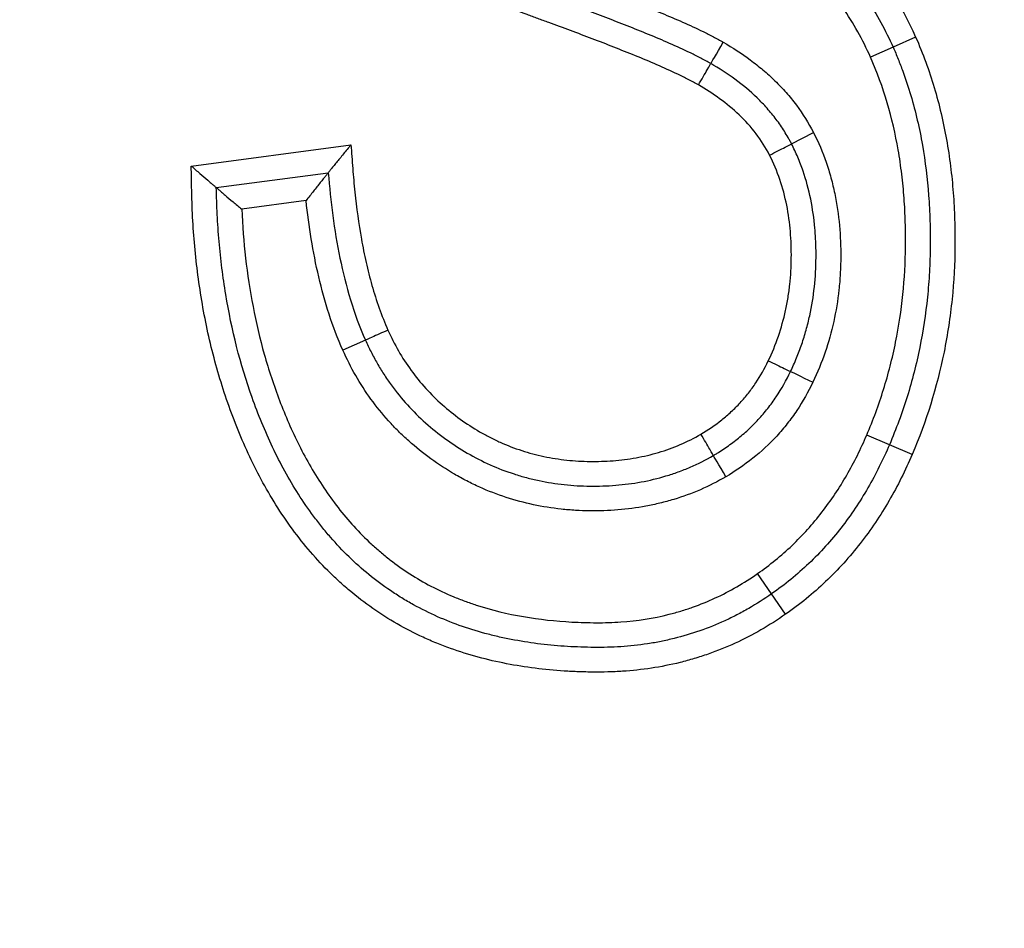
# Model space of a CAD drawing. Header units: millimetres. Extents: x 10704 to 12971, y -780 to 823.
# Tile 24 of 63: x 11637.67 to 11641.65, y 553.44 to 557.12. Entities that reach past the tile are written whole.
import ezdxf

# ---------------------------------------------------------------- set-up
doc = ezdxf.new("R2010")
doc.units = ezdxf.units.MM
doc.dimstyles.get("Standard").update_dxf_attribs({"dimtxt": 22, "dimasz": 11, "dimexe": 11, "dimexo": 11, "dimgap": 11, "dimtad": 0, "dimtih": 1, "dimtoh": 1, "dimdsep": 46, "dimtxsty": 'Standard', "dimcen": 0.09, "dimadec": 0, "dimazin": 0, "dimtfac": 1, "dimtofl": 0, "dimtmove": 0, "dimatfit": 3, "dimfxl": 1, "dimtolj": 1, "dimtzin": 0, "dimarcsym": 0})

# ---------------------------------------------------------------- blocks, each defined once
blk = doc.blocks.new('*D24')
at = {"color": 0, "lineweight": -2, "transparency": 16777216}
for p, q in [((11097.0512, 534.995), (11097.0512, 719.8773)), ((11741.0232, 554.1752), (11741.0232, 719.8773)), ((11108.0512, 708.8773), (11378.7039, 708.8773)), ((11730.0232, 708.8773), (11459.3705, 708.8773))]:
    blk.add_line(p, q, dxfattribs=at)
at = {"color": 0, "lineweight": 18, "transparency": 16777216}
for points in [[(11108.0512, 710.7106), (11108.0512, 707.044), (11097.0512, 708.8773)], [(11730.0232, 710.7106), (11730.0232, 707.044), (11741.0232, 708.8773)]]:
    blk.add_solid(points, dxfattribs=at)
at = {"layer": 'Defpoints', "color": 0, "lineweight": 18, "transparency": 16777216}
for p in [(11741.0232, 708.8773), (11741.0232, 543.1752), (11097.0512, 523.995)]:
    blk.add_point(p, dxfattribs=at)
at = {"color": 0, "lineweight": 18, "transparency": 16777216, "insert": (11419.0372, 708.8773), "char_height": 22, "attachment_point": 5}
blk.add_mtext('\\A1;645', dxfattribs=at)

msp = doc.modelspace()

# ---------------------------------------------------------------- linework, layer by layer
for p, q in [((11641.2941, 557.0463), (11641.2028, 557.0055)), ((11641.2028, 557.0055), (11641.1114, 556.965)), ((11640.7913, 556.6144), (11640.8802, 556.6602)), ((11638.3605, 556.5244), (11639.007, 556.6107)), ((11638.462, 556.4371), (11638.9154, 556.4976)), ((11638.8255, 556.3847), (11638.5648, 556.3499)), ((11639.0659, 555.8194), (11638.9747, 555.7785)), ((11641.188, 555.3959), (11641.096, 555.4352)), ((11641.2799, 555.3566), (11641.188, 555.3959)), ((11640.7104, 554.7923), (11640.6535, 554.8745)), ((11640.7674, 554.7101), (11640.7104, 554.7923))]:
    msp.add_line(p, q)
for centre, major_axis, ratio, start_param, end_param in [((11640.5141, 557.026), (-0.0499, -0.0867), 0.011417, 0, 1.570791), ((11640.4133, 556.8533), (-0.0509, -0.0861), 0.011417, 1.570796, 3.141593), ((11640.7022, 556.569), (-0.0891, -0.0454), 0.004435, 1.570796, 3.141593), ((11639.1573, 555.86), (0.0914, 0.0406), 0.004405, 1.570796, 3.141593), ((11640.6974, 555.736), (-0.0902, 0.0432), 0.00379, 1.570796, 3.141593), ((11640.8779, 555.6499), (-0.0903, 0.0429), 0.00379, 0, 1.570789), ((11640.4235, 555.4384), (-0.0509, 0.0861), 0.010324, 3.141593, 4.712396), ((11640.5245, 555.2657), (-0.05, 0.0866), 0.010324, 4.712442, 6.283185)]:
    msp.add_ellipse(centre, major_axis=major_axis, ratio=ratio, start_param=start_param, end_param=end_param)
for points, knots in [([(11641.1114, 556.965), (11641.0797, 557.0359), (11641.0422, 557.1027), (11640.9769, 557.1968), (11640.9537, 557.2271), (11640.9042, 557.2857), (11640.878, 557.3139), (11640.8225, 557.3683), (11640.7938, 557.3939), (11640.7492, 557.4304), (11640.7341, 557.4422), (11640.7035, 557.4651), (11640.688, 557.4763), (11640.6563, 557.4979), (11640.6401, 557.5081), (11640.6072, 557.5277), (11640.5905, 557.5372), (11640.5398, 557.5647), (11640.5051, 557.582), (11640.4352, 557.6151), (11640.3999, 557.6309), (11640.329, 557.6614), (11640.2933, 557.6762), (11640.1858, 557.7192), (11640.1135, 557.7463), (11640.0045, 557.7855), (11639.9681, 557.7984), (11639.9133, 557.8173), (11639.895, 557.8235), (11639.8585, 557.8361), (11639.8403, 557.8425), (11639.7495, 557.8751), (11639.6776, 557.9028), (11639.5715, 557.948), (11639.5364, 557.9637), (11639.4669, 557.9968), (11639.4326, 558.0142), (11639.365, 558.0513), (11639.3318, 558.071), (11639.2831, 558.1032), (11639.2671, 558.1144), (11639.236, 558.1377), (11639.2209, 558.1497), (11639.1918, 558.175), (11639.1777, 558.1882), (11639.151, 558.2162), (11639.1384, 558.2309), (11639.1208, 558.2544), (11639.1151, 558.2624), (11639.1041, 558.2787), (11639.088, 558.3033), (11639.0541, 558.3625), (11639.031, 558.4161), (11639.0115, 558.4717), (11639.0057, 558.4904), (11638.9953, 558.528), (11638.9907, 558.5469), (11638.9708, 558.6417), (11638.9641, 558.7188), (11638.9641, 558.8164), (11638.9645, 558.836), (11638.9664, 558.875), (11638.9707, 558.9332), (11638.9794, 558.9906), (11638.9953, 559.0665), (11639.0055, 559.1041), (11639.0305, 559.1784), (11639.0451, 559.2144), (11639.0953, 559.3188), (11639.1371, 559.3838), (11639.1868, 559.4443)], [0, 0, 0, 0, 0.0625, 0.0625, 0.09375, 0.09375, 0.125, 0.125, 0.15625, 0.15625, 0.171875, 0.171875, 0.1875, 0.1875, 0.203125, 0.203125, 0.21875, 0.21875, 0.25, 0.25, 0.28125, 0.28125, 0.3125, 0.3125, 0.375, 0.375, 0.40625, 0.40625, 0.421875, 0.421875, 0.4375, 0.4375, 0.5, 0.5, 0.53125, 0.53125, 0.5625, 0.5625, 0.59375, 0.59375, 0.609375, 0.609375, 0.625, 0.625, 0.640625, 0.640625, 0.65625, 0.65625, 0.664063, 0.664063, 0.671875, 0.6875, 0.71875, 0.71875, 0.734375, 0.734375, 0.75, 0.75, 0.8125, 0.8125, 0.828125, 0.828125, 0.84375, 0.875, 0.875, 0.90625, 0.90625, 0.9375, 0.9375, 1, 1, 1, 1]), ([(11639.2638, 559.3806), (11639.2609, 559.3769), (11639.2579, 559.3732), (11639.252, 559.3659), (11639.2433, 559.3548), (11639.2236, 559.3284), (11639.1974, 559.2895), (11639.1786, 559.2571), (11639.1607, 559.2239), (11639.1523, 559.207), (11639.1134, 559.1214), (11639.092, 559.0501), (11639.0759, 558.9578), (11639.0732, 558.9392), (11639.0689, 558.9018), (11639.0672, 558.8831), (11639.0638, 558.827), (11639.0635, 558.7896), (11639.0663, 558.715), (11639.0695, 558.6777), (11639.0805, 558.6031), (11639.0882, 558.5663), (11639.1086, 558.4945), (11639.1213, 558.4594), (11639.1448, 558.408), (11639.1534, 558.3911), (11639.1718, 558.3584), (11639.1816, 558.3425), (11639.1974, 558.3193), (11639.2028, 558.3117), (11639.2141, 558.2968), (11639.2201, 558.2895), (11639.2388, 558.2685), (11639.2525, 558.2551), (11639.2808, 558.2299), (11639.2954, 558.2181), (11639.3255, 558.1956), (11639.3408, 558.1849), (11639.3878, 558.1539), (11639.4202, 558.1349), (11639.4865, 558.0989), (11639.5202, 558.082), (11639.6223, 558.0339), (11639.6917, 558.0051), (11639.7968, 557.9647), (11639.8321, 557.9517), (11639.8852, 557.9328), (11639.9029, 557.9266), (11639.9385, 557.9143), (11639.9563, 557.9083), (11640.045, 557.8775), (11640.1158, 557.8521), (11640.2562, 557.799), (11640.3259, 557.7714), (11640.4294, 557.7272), (11640.4636, 557.712), (11640.5316, 557.6803), (11640.5653, 557.6638), (11640.6152, 557.6376), (11640.6317, 557.6286), (11640.6645, 557.61), (11640.6808, 557.6004), (11640.7047, 557.5854), (11640.7126, 557.5803), (11640.7282, 557.5699), (11640.7359, 557.5646), (11640.7588, 557.5485), (11640.8341, 557.4933), (11640.9036, 557.4314), (11640.968, 557.3635), (11640.9806, 557.3496), (11641.0053, 557.3212), (11641.0174, 557.3067), (11641.0525, 557.2626), (11641.1185, 557.1719), (11641.1723, 557.0739), (11641.2028, 557.0055)], [0, 0, 0, 0, 0.003906, 0.003906, 0.007812, 0.015625, 0.03125, 0.046875, 0.046875, 0.0625, 0.0625, 0.125, 0.125, 0.140625, 0.140625, 0.15625, 0.15625, 0.1875, 0.1875, 0.21875, 0.21875, 0.25, 0.25, 0.28125, 0.28125, 0.296875, 0.296875, 0.3125, 0.3125, 0.320312, 0.320312, 0.328125, 0.328125, 0.34375, 0.34375, 0.359375, 0.359375, 0.375, 0.375, 0.40625, 0.40625, 0.4375, 0.4375, 0.5, 0.5, 0.53125, 0.53125, 0.546875, 0.546875, 0.5625, 0.5625, 0.625, 0.625, 0.6875, 0.6875, 0.71875, 0.71875, 0.75, 0.75, 0.765625, 0.765625, 0.78125, 0.78125, 0.789063, 0.789063, 0.796875, 0.796875, 0.8125, 0.875, 0.875, 0.890625, 0.890625, 0.90625, 0.90625, 0.9375, 1, 1, 1, 1]), ([(11639.3408, 559.3168), (11639.3176, 559.2884), (11639.2963, 559.2586), (11639.2678, 559.2117), (11639.2588, 559.1957), (11639.2422, 559.1631), (11639.2191, 559.1136), (11639.1959, 559.045), (11639.1838, 558.9918), (11639.1769, 558.956), (11639.174, 558.9378), (11639.1671, 558.8836), (11639.1647, 558.8474), (11639.1637, 558.7751), (11639.1649, 558.7389), (11639.1699, 558.6847), (11639.1721, 558.6667), (11639.1777, 558.6306), (11639.1811, 558.6125), (11639.1933, 558.5591), (11639.2039, 558.5244), (11639.2244, 558.4739), (11639.232, 558.4573), (11639.2446, 558.4329), (11639.249, 558.4248), (11639.2583, 558.409), (11639.2678, 558.3934), (11639.2781, 558.3784), (11639.2861, 558.3674), (11639.2888, 558.3637), (11639.2944, 558.3566), (11639.2973, 558.3532), (11639.3124, 558.3362), (11639.3256, 558.3235), (11639.3536, 558.2995), (11639.3682, 558.2883), (11639.3978, 558.267), (11639.4129, 558.2569), (11639.4588, 558.2279), (11639.4903, 558.2102), (11639.5543, 558.1766), (11639.5869, 558.1609), (11639.6527, 558.1307), (11639.686, 558.1164), (11639.7532, 558.0887), (11639.787, 558.0754), (11639.8551, 558.0497), (11639.8893, 558.0373), (11639.9408, 558.0193), (11639.958, 558.0134), (11639.9925, 558.0016), (11640.044, 557.9837), (11640.0955, 557.9654), (11640.1981, 557.9282), (11640.2661, 557.9025), (11640.4011, 557.8484), (11640.4681, 557.8201), (11640.5672, 557.7741), (11640.6001, 557.7582), (11640.665, 557.7247), (11640.697, 557.7071), (11640.7437, 557.6791), (11640.759, 557.6695), (11640.7892, 557.6495), (11640.8039, 557.6391), (11640.8478, 557.6074), (11640.9047, 557.5631), (11640.9586, 557.5147), (11641.0108, 557.464), (11641.0361, 557.4375), (11641.1567, 557.3013), (11641.2344, 557.1798), (11641.2941, 557.0463)], [0, 0, 0, 0, 0.03125, 0.03125, 0.046875, 0.046875, 0.0625, 0.09375, 0.109375, 0.109375, 0.125, 0.125, 0.15625, 0.15625, 0.1875, 0.1875, 0.203125, 0.203125, 0.21875, 0.21875, 0.25, 0.25, 0.265625, 0.265625, 0.273437, 0.273437, 0.28125, 0.289062, 0.289062, 0.292969, 0.292969, 0.296875, 0.296875, 0.3125, 0.3125, 0.328125, 0.328125, 0.34375, 0.34375, 0.375, 0.375, 0.40625, 0.40625, 0.4375, 0.4375, 0.46875, 0.46875, 0.5, 0.5, 0.515625, 0.515625, 0.53125, 0.5625, 0.5625, 0.625, 0.625, 0.6875, 0.6875, 0.71875, 0.71875, 0.75, 0.75, 0.765625, 0.765625, 0.78125, 0.78125, 0.8125, 0.84375, 0.84375, 0.875, 0.875, 1, 1, 1, 1]), ([(11639.1785, 557.6296), (11639.2024, 557.6102), (11639.2277, 557.5924), (11639.2792, 557.559), (11639.3055, 557.5433), (11639.3856, 557.4986), (11639.4404, 557.4715), (11639.5516, 557.4203), (11639.6081, 557.3963), (11639.7219, 557.3505), (11639.7791, 557.3286), (11639.8655, 557.2971), (11639.8943, 557.2866), (11639.9519, 557.2655), (11639.9806, 557.2548), (11640.0666, 557.2224), (11640.1238, 557.2004), (11640.2376, 557.1551), (11640.2943, 557.1318), (11640.3783, 557.0947), (11640.4061, 557.082), (11640.4475, 557.0619), (11640.4612, 557.055), (11640.4884, 557.0407), (11640.5018, 557.0333), (11640.5151, 557.0255)], [0, 0, 0, 0, 0.0625, 0.0625, 0.125, 0.125, 0.25, 0.25, 0.375, 0.375, 0.5, 0.5, 0.5625, 0.5625, 0.625, 0.625, 0.75, 0.75, 0.875, 0.875, 0.9375, 0.9375, 0.96875, 0.96875, 1, 1, 1, 1]), ([(11640.4642, 556.9394), (11640.4509, 556.9473), (11640.4373, 556.9547), (11640.4098, 556.9689), (11640.3959, 556.9758), (11640.3541, 556.9959), (11640.3259, 557.0086), (11640.2408, 557.0458), (11640.1835, 557.0691), (11640.0685, 557.1147), (11640.0107, 557.1367), (11639.9237, 557.1692), (11639.8947, 557.18), (11639.8366, 557.2013), (11639.8075, 557.2117), (11639.7204, 557.2439), (11639.6627, 557.2662), (11639.5481, 557.313), (11639.4913, 557.3376), (11639.3793, 557.39), (11639.3242, 557.4178), (11639.2437, 557.4637), (11639.2173, 557.4797), (11639.1654, 557.5139), (11639.1402, 557.532), (11639.1161, 557.5514)], [0, 0, 0, 0, 0.03125, 0.03125, 0.0625, 0.0625, 0.125, 0.125, 0.25, 0.25, 0.375, 0.375, 0.4375, 0.4375, 0.5, 0.5, 0.625, 0.625, 0.75, 0.75, 0.875, 0.875, 0.9375, 0.9375, 1, 1, 1, 1]), ([(11640.4143, 556.8527), (11640.4008, 556.8607), (11640.387, 556.8682), (11640.3591, 556.8825), (11640.3451, 556.8894), (11640.3026, 556.9095), (11640.2741, 556.9222), (11640.188, 556.9595), (11640.13, 556.9829), (11640.0136, 557.0286), (11639.9551, 557.0509), (11639.8671, 557.0836), (11639.8377, 557.0944), (11639.7936, 557.1104), (11639.7789, 557.1158), (11639.7495, 557.1265), (11639.6762, 557.1537), (11639.6033, 557.1822), (11639.4877, 557.2301), (11639.4305, 557.2553), (11639.3179, 557.3089), (11639.2625, 557.3373), (11639.1817, 557.3843), (11639.1552, 557.4007), (11639.1032, 557.4354), (11639.0778, 557.4538), (11639.0532, 557.4737)], [0, 0, 0, 0, 0.03125, 0.03125, 0.0625, 0.0625, 0.125, 0.125, 0.25, 0.25, 0.375, 0.375, 0.4375, 0.4375, 0.46875, 0.46875, 0.5, 0.625, 0.625, 0.75, 0.75, 0.875, 0.875, 0.9375, 0.9375, 1, 1, 1, 1]), ([(11641.2941, 557.0463), (11641.3089, 557.0131), (11641.3225, 556.9793), (11641.3475, 556.9112), (11641.3589, 556.8769), (11641.3899, 556.7731), (11641.4064, 556.7027), (11641.4254, 556.5958), (11641.4308, 556.5598), (11641.4398, 556.4878), (11641.447, 556.4159), (11641.4508, 556.344), (11641.4532, 556.2722), (11641.4536, 556.2364), (11641.4526, 556.1288), (11641.4487, 556.0571), (11641.4378, 555.9497), (11641.4333, 555.914), (11641.4225, 555.8425), (11641.4162, 555.8067), (11641.3801, 555.6286), (11641.3371, 555.4904), (11641.2799, 555.3566)], [0, 0, 0, 0, 0.0625, 0.0625, 0.125, 0.125, 0.25, 0.25, 0.3125, 0.3125, 0.375, 0.4375, 0.4375, 0.5, 0.5, 0.625, 0.625, 0.6875, 0.6875, 0.75, 0.75, 1, 1, 1, 1]), ([(11640.5151, 557.0255), (11640.553, 557.0036), (11640.5896, 556.9799), (11640.642, 556.9411), (11640.6591, 556.9276), (11640.6924, 556.8994), (11640.7087, 556.8847), (11640.74, 556.8542), (11640.7551, 556.8384), (11640.784, 556.8057), (11640.7978, 556.7887), (11640.8371, 556.7362), (11640.8602, 556.6992), (11640.8802, 556.6602)], [0, 0, 0, 0, 0.25, 0.25, 0.375, 0.375, 0.5, 0.5, 0.625, 0.625, 0.75, 0.75, 1, 1, 1, 1]), ([(11641.2028, 557.0055), (11641.2099, 556.9897), (11641.2166, 556.9737), (11641.2296, 556.9415), (11641.2358, 556.9254), (11641.2537, 556.8765), (11641.2646, 556.8436), (11641.2941, 556.7438), (11641.3096, 556.6767), (11641.3333, 556.5417), (11641.3415, 556.4737), (11641.3492, 556.3712), (11641.351, 556.3369), (11641.3532, 556.2682), (11641.3536, 556.2337), (11641.3529, 556.1646), (11641.3517, 556.13), (11641.3479, 556.0613), (11641.3398, 555.9586), (11641.3141, 555.7894), (11641.2801, 555.6564), (11641.2494, 555.5575), (11641.2382, 555.5247), (11641.2143, 555.4598), (11641.2015, 555.4277), (11641.188, 555.3959)], [0, 0, 0, 0, 0.03125, 0.03125, 0.0625, 0.0625, 0.125, 0.125, 0.25, 0.25, 0.375, 0.375, 0.4375, 0.4375, 0.5, 0.5, 0.5625, 0.5625, 0.625, 0.75, 0.875, 0.875, 0.9375, 0.9375, 1, 1, 1, 1]), ([(11641.096, 555.4352), (11641.1219, 555.4958), (11641.1559, 555.5883), (11641.1828, 555.683), (11641.1991, 555.7467), (11641.2064, 555.7788), (11641.2391, 555.9401), (11641.2518, 556.0695), (11641.2536, 556.2318), (11641.2532, 556.2643), (11641.2513, 556.3292), (11641.248, 556.3943), (11641.2417, 556.4594), (11641.2338, 556.5246), (11641.229, 556.5572), (11641.2008, 556.7188), (11641.1649, 556.8444), (11641.1114, 556.965)], [0, 0, 0, 0, 0.125, 0.1875, 0.1875, 0.25, 0.25, 0.5, 0.5, 0.5625, 0.5625, 0.625, 0.6875, 0.6875, 0.75, 0.75, 1, 1, 1, 1]), ([(11640.7913, 556.6144), (11640.7891, 556.6187), (11640.7868, 556.6231), (11640.7821, 556.6317), (11640.7751, 556.6445), (11640.7576, 556.6737), (11640.7301, 556.7136), (11640.7055, 556.7436), (11640.6796, 556.7727), (11640.666, 556.7868), (11640.6239, 556.8275), (11640.5939, 556.8524), (11640.5309, 556.8988), (11640.4981, 556.9199), (11640.4642, 556.9394)], [0, 0, 0, 0, 0.03125, 0.03125, 0.0625, 0.125, 0.25, 0.375, 0.375, 0.5, 0.5, 0.75, 0.75, 1, 1, 1, 1]), ([(11640.7024, 556.5686), (11640.6868, 556.5991), (11640.6684, 556.6282), (11640.627, 556.6826), (11640.6039, 556.708), (11640.5545, 556.7552), (11640.5279, 556.777), (11640.4727, 556.8172), (11640.444, 556.8357), (11640.4143, 556.8527)], [0, 0, 0, 0, 0.25, 0.25, 0.5, 0.5, 0.75, 0.75, 1, 1, 1, 1]), ([(11640.8802, 556.6602), (11640.9003, 556.6211), (11640.9174, 556.5808), (11640.9389, 556.5188), (11640.9453, 556.4979), (11640.9569, 556.4555), (11640.962, 556.4342), (11640.9752, 556.37), (11640.9814, 556.327), (11640.9892, 556.2407), (11640.9909, 556.1973), (11640.9905, 556.132), (11640.9898, 556.1102), (11640.9874, 556.0664), (11640.9856, 556.0446), (11640.9785, 555.9796), (11640.9715, 555.9369), (11640.9436, 555.8106), (11640.9157, 555.7288), (11640.8777, 555.6496)], [0, 0, 0, 0, 0.125, 0.125, 0.1875, 0.1875, 0.25, 0.25, 0.375, 0.375, 0.5, 0.5, 0.5625, 0.5625, 0.625, 0.625, 0.75, 0.75, 1, 1, 1, 1]), ([(11639.007, 556.6107), (11639.0019, 556.6044), (11638.9968, 556.5981), (11638.9867, 556.5856), (11638.9816, 556.5794), (11638.9667, 556.561), (11638.9572, 556.5492), (11638.9439, 556.5328), (11638.9397, 556.5276), (11638.9339, 556.5204), (11638.932, 556.5181), (11638.9285, 556.5138), (11638.9269, 556.5117), (11638.9238, 556.508), (11638.9224, 556.5063), (11638.92, 556.5032), (11638.9189, 556.5019), (11638.9163, 556.4987), (11638.9154, 556.4976), (11638.9154, 556.4976)], [0, 0, 0, 0, 0.125, 0.125, 0.25, 0.25, 0.5, 0.5, 0.625, 0.625, 0.6875, 0.6875, 0.75, 0.75, 0.8125, 0.8125, 0.875, 0.875, 1, 1, 1, 1]), ([(11639.007, 556.6107), (11639.0094, 556.5787), (11639.0119, 556.5467), (11639.0156, 556.4988), (11639.0169, 556.4828), (11639.0198, 556.4509), (11639.0213, 556.4349), (11639.0296, 556.3552), (11639.0383, 556.2916), (11639.0552, 556.197), (11639.0615, 556.1655), (11639.0757, 556.103), (11639.0835, 556.0719), (11639.1098, 555.9794), (11639.1309, 555.919), (11639.1572, 555.8604)], [0, 0, 0, 0, 0.125, 0.125, 0.1875, 0.1875, 0.25, 0.25, 0.5, 0.5, 0.625, 0.625, 0.75, 0.75, 1, 1, 1, 1]), ([(11640.7875, 555.6928), (11640.7918, 555.7018), (11640.796, 555.7109), (11640.8041, 555.7291), (11640.8159, 555.7566), (11640.8334, 555.8031), (11640.8452, 555.8412), (11640.856, 555.8796), (11640.8608, 555.899), (11640.882, 555.9961), (11640.8901, 556.0746), (11640.8908, 556.1735), (11640.8905, 556.1933), (11640.8889, 556.233), (11640.8877, 556.2529), (11640.8824, 556.3124), (11640.8768, 556.3515), (11640.8611, 556.4288), (11640.8509, 556.4669), (11640.8316, 556.5231), (11640.8245, 556.5417), (11640.8089, 556.5785), (11640.8004, 556.5966), (11640.7913, 556.6144)], [0, 0, 0, 0, 0.03125, 0.03125, 0.0625, 0.125, 0.1875, 0.1875, 0.25, 0.25, 0.5, 0.5, 0.5625, 0.5625, 0.625, 0.625, 0.75, 0.75, 0.875, 0.875, 0.9375, 0.9375, 1, 1, 1, 1]), ([(11640.6972, 555.7356), (11640.7128, 555.7682), (11640.7265, 555.8016), (11640.7498, 555.8695), (11640.7595, 555.904), (11640.771, 555.9565), (11640.7744, 555.9741), (11640.7802, 556.0097), (11640.7826, 556.0275), (11640.7883, 556.0811), (11640.7903, 556.1167), (11640.7909, 556.1879), (11640.7897, 556.2235), (11640.7837, 556.2945), (11640.7789, 556.3301), (11640.7579, 556.4363), (11640.7355, 556.5043), (11640.7024, 556.5686)], [0, 0, 0, 0, 0.125, 0.125, 0.25, 0.25, 0.3125, 0.3125, 0.375, 0.375, 0.5, 0.5, 0.625, 0.625, 0.75, 0.75, 1, 1, 1, 1]), ([(11638.3605, 556.5244), (11638.3663, 556.5194), (11638.3722, 556.5144), (11638.3837, 556.5044), (11638.3895, 556.4995), (11638.4064, 556.4849), (11638.4171, 556.4758), (11638.4319, 556.463), (11638.4365, 556.4591), (11638.4449, 556.4519), (11638.4487, 556.4486), (11638.4535, 556.4445), (11638.4549, 556.4432), (11638.4574, 556.4411), (11638.4585, 556.4401), (11638.4611, 556.4379), (11638.462, 556.4371), (11638.462, 556.4371)], [0, 0, 0, 0, 0.125, 0.125, 0.25, 0.25, 0.5, 0.5, 0.625, 0.625, 0.75, 0.75, 0.8125, 0.8125, 0.875, 0.875, 1, 1, 1, 1]), ([(11640.7674, 554.7101), (11640.7022, 554.6646), (11640.6341, 554.6253), (11640.5273, 554.5763), (11640.4726, 554.5542), (11640.4162, 554.536), (11640.3782, 554.5246), (11640.359, 554.5194), (11640.263, 554.4956), (11640.1853, 554.4839), (11640.0873, 554.4775), (11640.0676, 554.4766), (11640.0282, 554.4756), (11640.0085, 554.4755), (11639.969, 554.4759), (11639.9491, 554.4764), (11639.9096, 554.4778), (11639.8899, 554.4788), (11639.7915, 554.4852), (11639.7137, 554.4948), (11639.5602, 554.5246), (11639.4844, 554.5449), (11639.3913, 554.5783), (11639.3728, 554.5854), (11639.3359, 554.6004), (11639.2813, 554.624), (11639.2288, 554.651), (11639.1265, 554.7095), (11639.0621, 554.7546), (11638.9862, 554.8185), (11638.9712, 554.8317), (11638.942, 554.8586), (11638.8992, 554.8998), (11638.8594, 554.9434), (11638.7833, 555.0336), (11638.7374, 555.0978), (11638.6749, 555.1993), (11638.6553, 555.2338), (11638.6185, 555.3034), (11638.6013, 555.3387), (11638.5526, 555.4458), (11638.524, 555.5188), (11638.4741, 555.6676), (11638.4527, 555.7434), (11638.4169, 555.8977), (11638.4026, 555.9753), (11638.3806, 556.1312), (11638.3728, 556.2094), (11638.3654, 556.3273), (11638.3637, 556.3666), (11638.3622, 556.4258), (11638.3619, 556.4455), (11638.3612, 556.485), (11638.3608, 556.5047), (11638.3605, 556.5244)], [0, 0, 0, 0, 0.0625, 0.0625, 0.09375, 0.109375, 0.109375, 0.125, 0.125, 0.1875, 0.1875, 0.203125, 0.203125, 0.21875, 0.21875, 0.234375, 0.234375, 0.25, 0.25, 0.3125, 0.3125, 0.375, 0.375, 0.390625, 0.390625, 0.40625, 0.4375, 0.4375, 0.5, 0.5, 0.515625, 0.515625, 0.53125, 0.5625, 0.5625, 0.625, 0.625, 0.65625, 0.65625, 0.6875, 0.6875, 0.75, 0.75, 0.8125, 0.8125, 0.875, 0.875, 0.9375, 0.9375, 0.96875, 0.96875, 0.984375, 0.984375, 1, 1, 1, 1]), ([(11638.9154, 556.4976), (11638.9154, 556.4976), (11638.9145, 556.4965), (11638.912, 556.4933), (11638.9109, 556.492), (11638.9085, 556.489), (11638.9071, 556.4873), (11638.9041, 556.4836), (11638.9025, 556.4816), (11638.899, 556.4773), (11638.8972, 556.475), (11638.8915, 556.4679), (11638.8873, 556.4627), (11638.8742, 556.4463), (11638.8649, 556.4346), (11638.8502, 556.4161), (11638.8453, 556.4099), (11638.8354, 556.3974), (11638.8304, 556.391), (11638.8255, 556.3847)], [0, 0, 0, 0, 0.125, 0.125, 0.1875, 0.1875, 0.25, 0.25, 0.3125, 0.3125, 0.375, 0.375, 0.5, 0.5, 0.75, 0.75, 0.875, 0.875, 1, 1, 1, 1]), ([(11638.9154, 556.4976), (11638.9199, 556.4396), (11638.9258, 556.3817), (11638.9412, 556.2664), (11638.9507, 556.2089), (11638.9742, 556.095), (11638.9882, 556.0385), (11639.0222, 555.9273), (11639.0421, 555.8725), (11639.0659, 555.8194)], [0, 0, 0, 0, 0.25, 0.25, 0.5, 0.5, 0.75, 0.75, 1, 1, 1, 1]), ([(11640.7104, 554.7923), (11640.6805, 554.7714), (11640.6497, 554.7517), (11640.602, 554.7243), (11640.5859, 554.7155), (11640.5535, 554.6988), (11640.4717, 554.659), (11640.3694, 554.6233), (11640.2807, 554.6034), (11640.2449, 554.5963), (11640.2269, 554.5931), (11640.1725, 554.5848), (11640.1183, 554.579), (11640.0642, 554.5765), (11640.0282, 554.5756), (11640.0102, 554.5755), (11639.9562, 554.576), (11639.9202, 554.5772), (11639.8125, 554.5838), (11639.7407, 554.5921), (11639.6514, 554.6087), (11639.6335, 554.6123), (11639.5978, 554.6202), (11639.5448, 554.633), (11639.4928, 554.6487), (11639.3904, 554.6841), (11639.3241, 554.7131), (11639.2443, 554.7572), (11639.2284, 554.7664), (11639.1974, 554.7855), (11639.1821, 554.7954), (11639.1371, 554.8259), (11639.1081, 554.8475), (11639.0243, 554.9159), (11638.9725, 554.9664), (11638.9125, 555.0353), (11638.9008, 555.0493), (11638.878, 555.0777), (11638.8669, 555.092), (11638.8345, 555.1357), (11638.8141, 555.1655), (11638.7558, 555.2568), (11638.7212, 555.3202), (11638.6745, 555.4185), (11638.6597, 555.4519), (11638.6321, 555.5191), (11638.6191, 555.5529), (11638.5586, 555.723), (11638.5238, 555.8624), (11638.4885, 556.0754), (11638.4796, 556.1471), (11638.4701, 556.2556), (11638.4676, 556.2919), (11638.4639, 556.3645), (11638.4627, 556.4008), (11638.462, 556.4371)], [0, 0, 0, 0, 0.03125, 0.03125, 0.046875, 0.046875, 0.0625, 0.125, 0.140625, 0.140625, 0.15625, 0.15625, 0.1875, 0.203125, 0.203125, 0.21875, 0.21875, 0.25, 0.25, 0.3125, 0.3125, 0.328125, 0.328125, 0.34375, 0.375, 0.375, 0.4375, 0.4375, 0.453125, 0.453125, 0.46875, 0.46875, 0.5, 0.5, 0.5625, 0.5625, 0.578125, 0.578125, 0.59375, 0.59375, 0.625, 0.625, 0.6875, 0.6875, 0.71875, 0.71875, 0.75, 0.75, 0.875, 0.875, 0.9375, 0.9375, 0.96875, 0.96875, 1, 1, 1, 1]), ([(11638.462, 556.4371), (11638.462, 556.4371), (11638.463, 556.4363), (11638.4656, 556.434), (11638.4667, 556.4331), (11638.4692, 556.4309), (11638.4707, 556.4297), (11638.4755, 556.4255), (11638.4794, 556.4222), (11638.4878, 556.415), (11638.4925, 556.411), (11638.5074, 556.3983), (11638.5182, 556.3891), (11638.5354, 556.3746), (11638.5412, 556.3697), (11638.553, 556.3599), (11638.5589, 556.3549), (11638.5648, 556.3499)], [0, 0, 0, 0, 0.125, 0.125, 0.1875, 0.1875, 0.25, 0.25, 0.375, 0.375, 0.5, 0.5, 0.75, 0.75, 0.875, 0.875, 1, 1, 1, 1]), ([(11638.9747, 555.7785), (11638.9533, 555.8262), (11638.9348, 555.875), (11638.9026, 555.9743), (11638.8888, 556.0248), (11638.865, 556.1265), (11638.855, 556.1778), (11638.838, 556.2809), (11638.8311, 556.3327), (11638.8255, 556.3847)], [0, 0, 0, 0, 0.25, 0.25, 0.5, 0.5, 0.75, 0.75, 1, 1, 1, 1]), ([(11638.5648, 556.3499), (11638.5709, 556.2173), (11638.5855, 556.0858), (11638.6231, 555.8907), (11638.6383, 555.8259), (11638.6741, 555.6987), (11638.6947, 555.6362), (11638.7415, 555.5134), (11638.7677, 555.453), (11638.812, 555.3646), (11638.8277, 555.3355), (11638.861, 555.278), (11638.8786, 555.2496), (11638.934, 555.1669), (11638.9744, 555.1147), (11639.0413, 555.0414), (11639.0646, 555.0178), (11639.1012, 554.9838), (11639.1137, 554.9727), (11639.1391, 554.9512), (11639.2034, 554.8989), (11639.2727, 554.8544), (11639.3605, 554.8085), (11639.3905, 554.7944), (11639.4367, 554.7752), (11639.4522, 554.7691), (11639.4834, 554.7576), (11639.499, 554.7522), (11639.5775, 554.7268), (11639.6413, 554.7115), (11639.7705, 554.6892), (11639.8359, 554.6821), (11639.935, 554.6767), (11639.9682, 554.6758), (11640.0179, 554.6756), (11640.0345, 554.6757), (11640.0674, 554.6768), (11640.1497, 554.681), (11640.2311, 554.6935), (11640.3117, 554.7138), (11640.3278, 554.7182), (11640.3596, 554.7278), (11640.4068, 554.7433), (11640.4524, 554.7619), (11640.5419, 554.8033), (11640.5989, 554.8363), (11640.6535, 554.8745)], [0, 0, 0, 0, 0.125, 0.125, 0.1875, 0.1875, 0.25, 0.25, 0.3125, 0.3125, 0.34375, 0.34375, 0.375, 0.375, 0.4375, 0.4375, 0.46875, 0.46875, 0.484375, 0.484375, 0.5, 0.5625, 0.5625, 0.59375, 0.59375, 0.609375, 0.609375, 0.625, 0.625, 0.6875, 0.6875, 0.75, 0.75, 0.78125, 0.78125, 0.796875, 0.796875, 0.8125, 0.875, 0.875, 0.890625, 0.890625, 0.90625, 0.9375, 0.9375, 1, 1, 1, 1]), ([(11639.1572, 555.8604), (11639.17, 555.8316), (11639.1842, 555.8033), (11639.2154, 555.7489), (11639.2493, 555.6964), (11639.2888, 555.6478), (11639.3313, 555.6011), (11639.3536, 555.5791), (11639.4003, 555.5377), (11639.4246, 555.5183), (11639.4751, 555.4819), (11639.5012, 555.4648), (11639.542, 555.4412), (11639.5558, 555.4336), (11639.5837, 555.4193), (11639.626, 555.399), (11639.6983, 555.3712), (11639.7732, 555.3512), (11639.8192, 555.3427), (11639.8502, 555.3378), (11639.8658, 555.3358), (11639.9127, 555.3307), (11639.9439, 555.329), (11640.0063, 555.3282), (11640.0374, 555.3291), (11640.0841, 555.3327), (11640.0997, 555.3343), (11640.1308, 555.3383), (11640.1464, 555.3407), (11640.1928, 555.3491), (11640.2232, 555.3563), (11640.3126, 555.3829), (11640.3698, 555.4073), (11640.4244, 555.4389)], [0, 0, 0, 0, 0.0625, 0.0625, 0.125, 0.1875, 0.1875, 0.25, 0.25, 0.3125, 0.3125, 0.375, 0.375, 0.40625, 0.40625, 0.4375, 0.5, 0.5625, 0.59375, 0.59375, 0.625, 0.625, 0.6875, 0.6875, 0.75, 0.75, 0.78125, 0.78125, 0.8125, 0.8125, 0.875, 0.875, 1, 1, 1, 1]), ([(11639.0659, 555.8194), (11639.0695, 555.8115), (11639.0731, 555.8035), (11639.0806, 555.7877), (11639.0922, 555.7642), (11639.1128, 555.7258), (11639.131, 555.696), (11639.1499, 555.6667), (11639.1599, 555.6523), (11639.2113, 555.5815), (11639.2579, 555.5304), (11639.3355, 555.4614), (11639.3626, 555.4397), (11639.4193, 555.3988), (11639.4485, 555.3798), (11639.5384, 555.3277), (11639.6014, 555.2993), (11639.6844, 555.2723), (11639.7012, 555.2673), (11639.7349, 555.2584), (11639.7857, 555.2463), (11639.8711, 555.2329), (11639.9403, 555.229), (11640.0098, 555.2281), (11640.0449, 555.2293), (11640.1487, 555.2377), (11640.2166, 555.2498), (11640.2994, 555.2746), (11640.3158, 555.2801), (11640.3486, 555.2919), (11640.3649, 555.2984), (11640.4131, 555.3192), (11640.4443, 555.3349), (11640.4744, 555.3523)], [0, 0, 0, 0, 0.015625, 0.015625, 0.03125, 0.0625, 0.09375, 0.09375, 0.125, 0.125, 0.25, 0.25, 0.3125, 0.3125, 0.375, 0.375, 0.5, 0.5, 0.53125, 0.53125, 0.5625, 0.625, 0.6875, 0.6875, 0.75, 0.75, 0.875, 0.875, 0.90625, 0.90625, 0.9375, 0.9375, 1, 1, 1, 1]), ([(11640.5254, 555.2662), (11640.4919, 555.2469), (11640.4574, 555.2294), (11640.3869, 555.1989), (11640.3329, 555.1792), (11640.2772, 555.1641), (11640.2397, 555.155), (11640.2208, 555.151), (11640.1642, 555.1405), (11640.1263, 555.1356), (11640.0504, 555.1294), (11640.0122, 555.1281), (11639.9549, 555.1288), (11639.9357, 555.1294), (11639.8974, 555.1317), (11639.8781, 555.1333), (11639.7826, 555.1436), (11639.7082, 555.1593), (11639.5996, 555.1948), (11639.5639, 555.2085), (11639.5111, 555.2322), (11639.4938, 555.2406), (11639.4597, 555.2582), (11639.4429, 555.2674), (11639.3934, 555.2962), (11639.3616, 555.3171), (11639.2998, 555.3618), (11639.27, 555.3857), (11639.227, 555.4241), (11639.2129, 555.4374), (11639.1857, 555.4645), (11639.1461, 555.506), (11639.1104, 555.5502), (11639.0438, 555.642), (11639.006, 555.708), (11638.9747, 555.7785)], [0, 0, 0, 0, 0.0625, 0.0625, 0.125, 0.15625, 0.15625, 0.1875, 0.1875, 0.25, 0.25, 0.3125, 0.3125, 0.34375, 0.34375, 0.375, 0.375, 0.5, 0.5, 0.5625, 0.5625, 0.59375, 0.59375, 0.625, 0.625, 0.6875, 0.6875, 0.75, 0.75, 0.78125, 0.78125, 0.8125, 0.875, 0.875, 1, 1, 1, 1]), ([(11640.4244, 555.4389), (11640.4538, 555.4563), (11640.4819, 555.4755), (11640.5219, 555.5073), (11640.5348, 555.5184), (11640.5599, 555.5417), (11640.572, 555.5538), (11640.5951, 555.5788), (11640.6062, 555.5918), (11640.6273, 555.6187), (11640.6374, 555.6325), (11640.6658, 555.675), (11640.6825, 555.7047), (11640.6972, 555.7356)], [0, 0, 0, 0, 0.25, 0.25, 0.375, 0.375, 0.5, 0.5, 0.625, 0.625, 0.75, 0.75, 1, 1, 1, 1]), ([(11640.4744, 555.3523), (11640.4786, 555.3548), (11640.4829, 555.3573), (11640.4912, 555.3624), (11640.5036, 555.3702), (11640.5322, 555.3891), (11640.5714, 555.418), (11640.601, 555.4434), (11640.6297, 555.47), (11640.6436, 555.4839), (11640.6702, 555.5127), (11640.6829, 555.5276), (11640.7072, 555.5584), (11640.7187, 555.5743), (11640.7515, 555.6231), (11640.7707, 555.6573), (11640.7875, 555.6928)], [0, 0, 0, 0, 0.03125, 0.03125, 0.0625, 0.125, 0.25, 0.375, 0.375, 0.5, 0.5, 0.625, 0.625, 0.75, 0.75, 1, 1, 1, 1]), ([(11640.8777, 555.6496), (11640.8588, 555.6096), (11640.8264, 555.5523), (11640.7877, 555.4991), (11640.7606, 555.4646), (11640.7462, 555.4477), (11640.7013, 555.3989), (11640.669, 555.3689), (11640.5999, 555.3137), (11640.5634, 555.2888), (11640.5254, 555.2662)], [0, 0, 0, 0, 0.25, 0.375, 0.375, 0.5, 0.5, 0.75, 0.75, 1, 1, 1, 1]), ([(11640.6535, 554.8745), (11640.7032, 554.909), (11640.7499, 554.947), (11640.8152, 555.0092), (11640.8361, 555.0308), (11640.8766, 555.0757), (11640.896, 555.099), (11640.9329, 555.1467), (11640.9505, 555.1712), (11640.984, 555.2214), (11641, 555.2471), (11641.0453, 555.3256), (11641.0721, 555.3796), (11641.096, 555.4352)], [0, 0, 0, 0, 0.25, 0.25, 0.375, 0.375, 0.5, 0.5, 0.625, 0.625, 0.75, 0.75, 1, 1, 1, 1]), ([(11641.188, 555.3959), (11641.1751, 555.3661), (11641.1614, 555.3365), (11641.1324, 555.2784), (11641.117, 555.2497), (11641.0681, 555.1652), (11641.032, 555.1112), (11640.9721, 555.0341), (11640.9513, 555.0091), (11640.9077, 554.9609), (11640.8851, 554.9377), (11640.8379, 554.8928), (11640.8135, 554.8713), (11640.7631, 554.8303), (11640.7372, 554.8108), (11640.7104, 554.7923)], [0, 0, 0, 0, 0.125, 0.125, 0.25, 0.25, 0.5, 0.5, 0.625, 0.625, 0.75, 0.75, 0.875, 0.875, 1, 1, 1, 1]), ([(11641.2799, 555.3566), (11641.2661, 555.3246), (11641.2514, 555.2929), (11641.2203, 555.2306), (11641.1873, 555.1694), (11641.1505, 555.1104), (11641.1117, 555.0526), (11641.0912, 555.0243), (11641.0483, 554.9693), (11641.0259, 554.9426), (11640.9792, 554.8909), (11640.9548, 554.8659), (11640.8789, 554.7938), (11640.8248, 554.7499), (11640.7674, 554.7101)], [0, 0, 0, 0, 0.125, 0.125, 0.25, 0.375, 0.375, 0.5, 0.5, 0.625, 0.625, 0.75, 0.75, 1, 1, 1, 1])]:
    msp.add_open_spline(points, degree=3, knots=knots)

# ---------------------------------------------------------------- dimensions: what is measured, and where the dimension line sits
at = {"lineweight": 18}
dim = msp.add_linear_dim(base=(11741.0232, 708.8773), p1=(11097.0512, 523.995), p2=(11741.0232, 543.1752), text='645', dimstyle='Standard', dxfattribs=at)
dim.commit()
dim.dimension.update_dxf_attribs({"geometry": '*D24', "text_midpoint": (11419.0372, 708.8773)})

doc.saveas('drawing.dxf')
